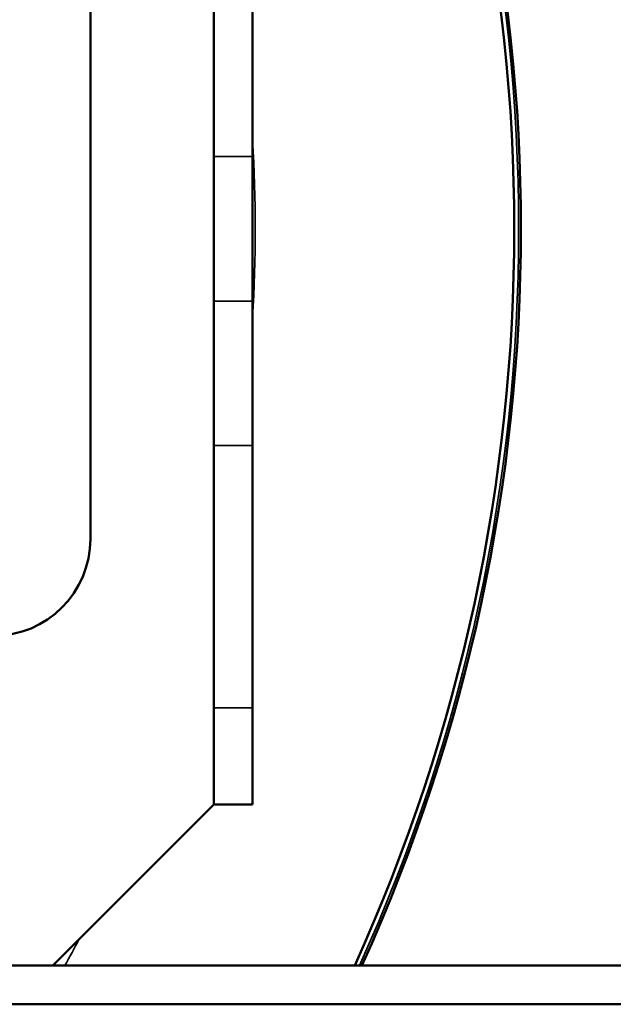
# Model space of a CAD drawing. Header units: millimetres. Extents: x 38 to 2514, y 38 to 1622.
# Tile 161 of 244: x 1141 to 1172, y 1290 to 1341. Entities that reach past the tile are written whole.
import ezdxf

# ---------------------------------------------------------------- set-up
doc = ezdxf.new("R2010")
doc.units = ezdxf.units.MM
doc.header["$LTSCALE"] = 7.692308
doc.layers.add('Visible (ISO)', color=7, linetype='Continuous', lineweight=50)
doc.layers.add('Visible Narrow (ISO)', color=7, linetype='Continuous', lineweight=35)

msp = doc.modelspace()

# ---------------------------------------------------------------- linework, layer by layer
at = {"layer": 'Visible (ISO)'}
for p, q in [((1144.615, 1313.981), (1144.615, 1345.981)), ((1150.983, 1341.161), (1150.983, 1333.708)), ((1152.983, 1333.708), (1152.983, 1341.161)), ((1150.983, 1333.708), (1150.983, 1326.254)), ((1152.983, 1333.708), (1152.983, 1326.254)), ((1150.983, 1326.254), (1150.983, 1318.801)), ((1152.983, 1318.801), (1152.983, 1326.254)), ((1150.983, 1318.801), (1150.983, 1305.282)), ((1152.983, 1318.801), (1152.983, 1305.282)), ((1150.983, 1305.282), (1150.983, 1300.282)), ((1152.983, 1300.282), (1152.983, 1305.282)), ((1142.681, 1291.981), (1150.983, 1300.282)), ((1150.983, 1300.282), (1152.983, 1300.282)), ((1134.804, 1291.981), (1344.615, 1291.981)), ((1134.804, 1289.981), (1344.615, 1289.981))]:
    msp.add_line(p, q, dxfattribs=at)
for centre, radius, start, end in [((1074.615, 1329.981), 91.859, 335.56401, 24.43599), ((1074.615, 1329.981), 92.202, 335.66081, 24.33919), ((1139.615, 1313.981), 5, 270, 0)]:
    msp.add_arc(centre, radius, start, end, dxfattribs=at)
at = {"layer": 'Visible Narrow (ISO)'}
for p, q in [((1152.983, 1333.708), (1150.983, 1333.708)), ((1152.983, 1326.254), (1150.983, 1326.254)), ((1152.983, 1318.801), (1150.983, 1318.801)), ((1150.983, 1305.282), (1152.983, 1305.282))]:
    msp.add_line(p, q, dxfattribs=at)
for radius, start, end in [(92.086, 335.62797, 24.37203), (78.5, 356.67096, 3.32904), (78.5, 331.04802, 332.1737)]:
    msp.add_arc((1074.615, 1329.981), radius, start, end, dxfattribs=at)

doc.saveas('drawing.dxf')
